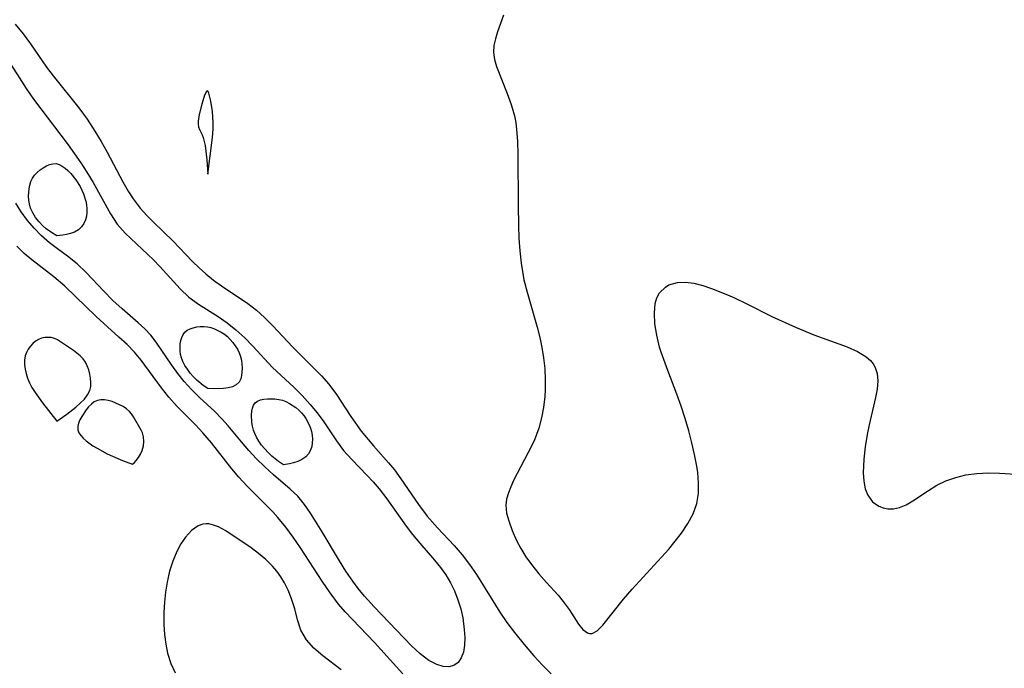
# Model space of a CAD drawing. Header units: metres. Extents: x 1073367 to 1082519, y 1569854 to 1574957.
# Tile 11 of 256: x 1073674 to 1073804, y 1572632 to 1572718. Entities that reach past the tile are written whole.
import ezdxf

# ---------------------------------------------------------------- set-up
doc = ezdxf.new("R2010")
doc.units = ezdxf.units.M
doc.layers.add('CGG_CurvaNivelLidar_v1', color=253, linetype='Continuous', lineweight=30)

msp = doc.modelspace()

# ---------------------------------------------------------------- linework, layer by layer
at = {"layer": 'CGG_CurvaNivelLidar_v1'}
for p, q in [((1073672.9735, 1572717.5215, 63), (1073673.9986, 1572716.2405, 63)), ((1073737.6692, 1572718.6941, 63.5), (1073736.8725, 1572716.4867, 63.5)), ((1073673.9986, 1572716.2405, 63), (1073674.971, 1572714.9101, 63)), ((1073736.8725, 1572716.4867, 63.5), (1073736.576, 1572715.5756, 63.5)), ((1073674.971, 1572714.9101, 63), (1073677.1234, 1572711.8286, 63)), ((1073736.576, 1572715.5756, 63.5), (1073736.3737, 1572714.6749, 63.5)), ((1073736.3737, 1572714.6749, 63.5), (1073736.3137, 1572713.782, 63.5)), ((1073736.3137, 1572713.782, 63.5), (1073736.4388, 1572712.8515, 63.5)), ((1073671.843, 1572713.0055, 62.5), (1073674.436, 1572708.9742, 62.5)), ((1073736.4388, 1572712.8515, 63.5), (1073736.7153, 1572711.9092, 63.5)), ((1073677.1234, 1572711.8286, 63), (1073677.9992, 1572710.6636, 63)), ((1073736.7153, 1572711.9092, 63.5), (1073738.1469, 1572708.3253, 63.5)), ((1073677.9992, 1572710.6636, 63), (1073681.3913, 1572706.448, 63)), ((1073674.436, 1572708.9742, 62.5), (1073675.3911, 1572707.5955, 62.5)), ((1073698.3114, 1572708.5863, 63.5), (1073698.0613, 1572708.0945, 63.5)), ((1073698.4269, 1572708.6607, 63.5), (1073698.3114, 1572708.5863, 63.5)), ((1073698.5311, 1572708.5836, 63.5), (1073698.4269, 1572708.6607, 63.5)), ((1073698.6274, 1572708.3836, 63.5), (1073698.5311, 1572708.5836, 63.5)), ((1073698.8815, 1572707.3335, 63.5), (1073698.6274, 1572708.3836, 63.5)), ((1073738.1469, 1572708.3253, 63.5), (1073738.669, 1572706.8711, 63.5)), ((1073675.3911, 1572707.5955, 62.5), (1073679.9712, 1572701.5268, 62.5)), ((1073698.0613, 1572708.0945, 63.5), (1073697.6747, 1572706.9061, 63.5)), ((1073699.0863, 1572705.9621, 63.5), (1073698.8815, 1572707.3335, 63.5)), ((1073681.3913, 1572706.448, 63), (1073682.4812, 1572704.9119, 63)), ((1073697.6747, 1572706.9061, 63.5), (1073697.3415, 1572705.5435, 63.5)), ((1073699.1985, 1572704.4898, 63.5), (1073699.0863, 1572705.9621, 63.5)), ((1073738.669, 1572706.8711, 63.5), (1073739.0935, 1572705.3634, 63.5)), ((1073682.4812, 1572704.9119, 63), (1073683.5092, 1572703.3285, 63)), ((1073697.2172, 1572704.6778, 63.5), (1073697.2109, 1572704.2821, 63.5)), ((1073697.3415, 1572705.5435, 63.5), (1073697.2172, 1572704.6778, 63.5)), ((1073699.1834, 1572703.6462, 63.5), (1073699.1985, 1572704.4898, 63.5)), ((1073739.0935, 1572705.3634, 63.5), (1073739.2712, 1572704.4697, 63.5)), ((1073739.2712, 1572704.4697, 63.5), (1073739.3928, 1572703.5634, 63.5)), ((1073683.5092, 1572703.3285, 63), (1073684.3573, 1572701.9471, 63)), ((1073697.2109, 1572704.2821, 63.5), (1073697.2611, 1572703.9143, 63.5)), ((1073697.2611, 1572703.9143, 63.5), (1073697.3869, 1572703.5604, 63.5)), ((1073697.3869, 1572703.5604, 63.5), (1073697.7349, 1572702.8708, 63.5)), ((1073699.0866, 1572702.5033, 63.5), (1073699.1834, 1572703.6462, 63.5)), ((1073739.3928, 1572703.5634, 63.5), (1073739.4888, 1572701.9922, 63.5)), ((1073684.3573, 1572701.9471, 63), (1073685.1624, 1572700.5479, 63)), ((1073697.7349, 1572702.8708, 63.5), (1073697.886, 1572702.4813, 63.5)), ((1073697.886, 1572702.4813, 63.5), (1073698.1262, 1572701.4366, 63.5)), ((1073698.5, 1572697.6333, 63.5), (1073699.0866, 1572702.5033, 63.5)), ((1073739.4888, 1572701.9922, 63.5), (1073739.5365, 1572700.2266, 63.5)), ((1073679.9712, 1572701.5268, 62.5), (1073681.6761, 1572699.1203, 62.5)), ((1073685.1624, 1572700.5479, 63), (1073687.2142, 1572696.6411, 63)), ((1073698.1262, 1572701.4366, 63.5), (1073698.3658, 1572699.522, 63.5)), ((1073698.3658, 1572699.522, 63.5), (1073698.5, 1572697.6333, 63.5)), ((1073739.5365, 1572700.2266, 63.5), (1073739.5749, 1572693.5279, 63.5)), ((1073675.529, 1572697.5011, 62), (1073675.8714, 1572697.8713, 62)), ((1073675.8714, 1572697.8713, 62), (1073676.254, 1572698.2023, 62)), ((1073676.254, 1572698.2023, 62), (1073676.6633, 1572698.4924, 62)), ((1073676.6633, 1572698.4924, 62), (1073677.0887, 1572698.7352, 62)), ((1073677.0887, 1572698.7352, 62), (1073677.5219, 1572698.9196, 62)), ((1073677.5219, 1572698.9196, 62), (1073677.9555, 1572699.0281, 62)), ((1073677.9555, 1572699.0281, 62), (1073678.3825, 1572699.0363, 62)), ((1073678.3825, 1572699.0363, 62), (1073678.7916, 1572698.9267, 62)), ((1073678.7916, 1572698.9267, 62), (1073679.1892, 1572698.7208, 62)), ((1073679.1892, 1572698.7208, 62), (1073679.576, 1572698.4432, 62)), ((1073679.576, 1572698.4432, 62), (1073679.9517, 1572698.1123, 62)), ((1073679.9517, 1572698.1123, 62), (1073680.3151, 1572697.7411, 62)), ((1073681.6761, 1572699.1203, 62.5), (1073682.4684, 1572697.9013, 62.5)), ((1073682.4684, 1572697.9013, 62.5), (1073683.2897, 1572696.5309, 62.5)), ((1073674.9009, 1572696.1985, 62), (1073675.0439, 1572696.6595, 62)), ((1073675.0439, 1572696.6595, 62), (1073675.2445, 1572697.0888, 62)), ((1073675.2445, 1572697.0888, 62), (1073675.529, 1572697.5011, 62)), ((1073680.3151, 1572697.7411, 62), (1073680.9925, 1572696.9094, 62)), ((1073680.9925, 1572696.9094, 62), (1073681.5554, 1572696.0019, 62)), ((1073687.2142, 1572696.6411, 63), (1073687.9246, 1572695.3919, 63)), ((1073674.7379, 1572694.7126, 62), (1073674.8057, 1572695.7154, 62)), ((1073674.8057, 1572695.7154, 62), (1073674.9009, 1572696.1985, 62)), ((1073681.5554, 1572696.0019, 62), (1073681.9901, 1572695.0486, 62)), ((1073683.2897, 1572696.5309, 62.5), (1073685.587, 1572692.3707, 62.5)), ((1073687.9246, 1572695.3919, 63), (1073688.5872, 1572694.3572, 63)), ((1073674.7644, 1572694.2051, 62), (1073674.7379, 1572694.7126, 62)), ((1073674.8375, 1572693.7013, 62), (1073674.7644, 1572694.2051, 62)), ((1073681.9901, 1572695.0486, 62), (1073682.3032, 1572694.0604, 62)), ((1073682.3032, 1572694.0604, 62), (1073682.3996, 1572693.5593, 62)), ((1073688.5872, 1572694.3572, 63), (1073689.5115, 1572693.1368, 63)), ((1073673.7754, 1572692.6319, 62.5), (1073673.0324, 1572693.8004, 62.5)), ((1073674.5801, 1572691.513, 62.5), (1073673.7754, 1572692.6319, 62.5)), ((1073675.0065, 1572693.1324, 62), (1073674.8375, 1572693.7013, 62)), ((1073675.2924, 1572692.5239, 62), (1073675.0065, 1572693.1324, 62)), ((1073682.3996, 1572693.5593, 62), (1073682.4447, 1572693.0585, 62)), ((1073682.4447, 1572693.0585, 62), (1073682.4436, 1572692.5605, 62)), ((1073689.5115, 1572693.1368, 63), (1073690.3864, 1572692.1579, 63)), ((1073739.5749, 1572693.5279, 63.5), (1073739.6215, 1572690.8416, 63.5)), ((1073675.4569, 1572690.4638, 62.5), (1073674.5801, 1572691.513, 62.5)), ((1073675.6732, 1572691.9087, 62), (1073675.2924, 1572692.5239, 62)), ((1073676.1266, 1572691.3191, 62), (1073675.6732, 1572691.9087, 62)), ((1073676.6295, 1572690.7859, 62), (1073676.1266, 1572691.3191, 62)), ((1073682.2851, 1572691.5793, 62), (1073682.0671, 1572691.0933, 62)), ((1073682.4012, 1572692.0713, 62), (1073682.2851, 1572691.5793, 62)), ((1073682.4436, 1572692.5605, 62), (1073682.4012, 1572692.0713, 62)), ((1073685.587, 1572692.3707, 62.5), (1073686.4739, 1572691.031, 62.5)), ((1073690.3864, 1572692.1579, 63), (1073691.3149, 1572691.219, 63)), ((1073676.4433, 1572689.4713, 62.5), (1073675.4569, 1572690.4638, 62.5)), ((1073677.0794, 1572690.3913, 62), (1073676.6295, 1572690.7859, 62)), ((1073677.9069, 1572689.8011, 62), (1073677.0794, 1572690.3913, 62)), ((1073681.3349, 1572690.266, 62), (1073680.8386, 1572689.9763, 62)), ((1073681.7493, 1572690.6453, 62), (1073681.3349, 1572690.266, 62)), ((1073682.0671, 1572691.0933, 62), (1073681.7493, 1572690.6453, 62)), ((1073686.4739, 1572691.031, 62.5), (1073687.5322, 1572689.8338, 62.5)), ((1073691.3149, 1572691.219, 63), (1073693.8466, 1572688.8071, 63)), ((1073739.6215, 1572690.8416, 63.5), (1073739.6859, 1572689.1688, 63.5)), ((1073677.4911, 1572688.5625, 62.5), (1073676.4433, 1572689.4713, 62.5)), ((1073678.5, 1572689.4778, 62), (1073677.9069, 1572689.8011, 62)), ((1073679.2676, 1572689.5351, 62), (1073678.5, 1572689.4778, 62)), ((1073679.7606, 1572689.624, 62), (1073679.2676, 1572689.5351, 62)), ((1073680.2989, 1572689.7669, 62), (1073679.7606, 1572689.624, 62)), ((1073680.8386, 1572689.9763, 62), (1073680.2989, 1572689.7669, 62)), ((1073687.5322, 1572689.8338, 62.5), (1073691.2933, 1572686.275, 62.5)), ((1073693.8466, 1572688.8071, 63), (1073696.4662, 1572686.0814, 63)), ((1073739.6859, 1572689.1688, 63.5), (1073739.7974, 1572687.5013, 63.5)), ((1073674.1426, 1572687.143, 63), (1073673.1903, 1572688.0819, 63)), ((1073678.5739, 1572687.7259, 62.5), (1073677.4911, 1572688.5625, 62.5)), ((1073679.9069, 1572686.7671, 62.5), (1073678.5739, 1572687.7259, 62.5)), ((1073739.7974, 1572687.5013, 63.5), (1073739.9766, 1572685.8455, 63.5)), ((1073675.1817, 1572686.2781, 63), (1073674.1426, 1572687.143, 63)), ((1073678.0621, 1572684.0512, 63), (1073675.1817, 1572686.2781, 63)), ((1073681.1838, 1572685.7708, 62.5), (1073679.9069, 1572686.7671, 62.5)), ((1073691.2933, 1572686.275, 62.5), (1073692.1296, 1572685.4076, 62.5)), ((1073682.3694, 1572684.6281, 62.5), (1073681.1838, 1572685.7708, 62.5)), ((1073692.1296, 1572685.4076, 62.5), (1073694.8187, 1572682.4437, 62.5)), ((1073696.4662, 1572686.0814, 63), (1073697.3229, 1572685.2301, 63)), ((1073697.3229, 1572685.2301, 63), (1073698.2054, 1572684.4184, 63)), ((1073739.9766, 1572685.8455, 63.5), (1073740.3659, 1572683.6499, 63.5)), ((1073679.5253, 1572682.7968, 63), (1073678.0621, 1572684.0512, 63)), ((1073684.6831, 1572682.1429, 62.5), (1073682.3694, 1572684.6281, 62.5)), ((1073698.2054, 1572684.4184, 63), (1073699.2366, 1572683.577, 63)), ((1073699.2366, 1572683.577, 63), (1073700.2731, 1572682.8286, 63)), ((1073740.3659, 1572683.6499, 63.5), (1073740.7751, 1572682.0174, 63.5)), ((1073683.6855, 1572678.7733, 63), (1073679.5253, 1572682.7968, 63)), ((1073694.8187, 1572682.4437, 62.5), (1073695.9714, 1572681.356, 62.5)), ((1073700.2731, 1572682.8286, 63), (1073703.7945, 1572680.4861, 63)), ((1073758.3238, 1572681.9019, 63.5), (1073759.0938, 1572682.6768, 63.5)), ((1073759.0938, 1572682.6768, 63.5), (1073759.5737, 1572682.9553, 63.5)), ((1073759.5737, 1572682.9553, 63.5), (1073760.7032, 1572683.2903, 63.5)), ((1073760.7032, 1572683.2903, 63.5), (1073761.7541, 1572683.3291, 63.5)), ((1073761.7541, 1572683.3291, 63.5), (1073762.8766, 1572683.1836, 63.5)), ((1073762.8766, 1572683.1836, 63.5), (1073764.0453, 1572682.8877, 63.5)), ((1073764.0453, 1572682.8877, 63.5), (1073765.193, 1572682.4922, 63.5)), ((1073765.193, 1572682.4922, 63.5), (1073767.312, 1572681.6515, 63.5)), ((1073685.9075, 1572680.9192, 62.5), (1073684.6831, 1572682.1429, 62.5)), ((1073687.1232, 1572679.8088, 62.5), (1073685.9075, 1572680.9192, 62.5)), ((1073695.9714, 1572681.356, 62.5), (1073697.2677, 1572680.4246, 62.5)), ((1073740.7751, 1572682.0174, 63.5), (1073742.1296, 1572677.3686, 63.5)), ((1073757.7621, 1572680.4963, 63.5), (1073757.982, 1572681.248, 63.5)), ((1073757.982, 1572681.248, 63.5), (1073758.3238, 1572681.9019, 63.5)), ((1073767.312, 1572681.6515, 63.5), (1073768.2683, 1572681.2442, 63.5)), ((1073768.2683, 1572681.2442, 63.5), (1073769.8973, 1572680.4746, 63.5)), ((1073689.2661, 1572677.9497, 62.5), (1073687.1232, 1572679.8088, 62.5)), ((1073697.2677, 1572680.4246, 62.5), (1073699.855, 1572678.7788, 62.5)), ((1073703.7945, 1572680.4861, 63), (1073704.9119, 1572679.6303, 63)), ((1073704.9119, 1572679.6303, 63), (1073706.0061, 1572678.6414, 63)), ((1073757.6332, 1572679.21, 63.5), (1073757.7621, 1572680.4963, 63.5)), ((1073769.8973, 1572680.4746, 63.5), (1073773.217, 1572678.7996, 63.5)), ((1073686.7041, 1572676.0639, 63), (1073683.6855, 1572678.7733, 63)), ((1073699.855, 1572678.7788, 62.5), (1073701.0446, 1572677.9383, 62.5)), ((1073706.0061, 1572678.6414, 63), (1073707.0469, 1572677.5797, 63)), ((1073757.7084, 1572677.7943, 63.5), (1073757.6332, 1572679.21, 63.5)), ((1073773.217, 1572678.7996, 63.5), (1073776.3476, 1572677.3457, 63.5)), ((1073690.1357, 1572677.1433, 62.5), (1073689.2661, 1572677.9497, 62.5)), ((1073690.9376, 1572676.2903, 62.5), (1073690.1357, 1572677.1433, 62.5)), ((1073695.7622, 1572676.9553, 62), (1073696.1386, 1572677.1495, 62)), ((1073696.1386, 1572677.1495, 62), (1073696.5576, 1572677.2932, 62)), ((1073696.5576, 1572677.2932, 62), (1073697.0057, 1572677.3918, 62)), ((1073697.0057, 1572677.3918, 62), (1073697.4722, 1572677.4468, 62)), ((1073697.4722, 1572677.4468, 62), (1073697.9483, 1572677.4552, 62)), ((1073697.9483, 1572677.4552, 62), (1073698.4263, 1572677.4098, 62)), ((1073698.4263, 1572677.4098, 62), (1073698.8996, 1572677.3042, 62)), ((1073698.8996, 1572677.3042, 62), (1073699.3651, 1572677.1468, 62)), ((1073699.3651, 1572677.1468, 62), (1073699.8199, 1572676.9469, 62)), ((1073701.0446, 1572677.9383, 62.5), (1073702.1965, 1572677.0251, 62.5)), ((1073702.1965, 1572677.0251, 62.5), (1073703.362, 1572675.9631, 62.5)), ((1073707.0469, 1572677.5797, 63), (1073709.7253, 1572674.7115, 63)), ((1073742.1296, 1572677.3686, 63.5), (1073742.467, 1572676.018, 63.5)), ((1073757.9491, 1572676.2909, 63.5), (1073757.7084, 1572677.7943, 63.5)), ((1073776.3476, 1572677.3457, 63.5), (1073778.7602, 1572676.3539, 63.5)), ((1073676.0505, 1572675.7381, 63.5), (1073675.6537, 1572675.4966, 63.5)), ((1073676.4566, 1572675.8959, 63.5), (1073676.0505, 1572675.7381, 63.5)), ((1073676.8816, 1572675.9871, 63.5), (1073676.4566, 1572675.8959, 63.5)), ((1073677.3139, 1572676.015, 63.5), (1073676.8816, 1572675.9871, 63.5)), ((1073677.7428, 1572675.9784, 63.5), (1073677.3139, 1572676.015, 63.5)), ((1073678.1579, 1572675.872, 63.5), (1073677.7428, 1572675.9784, 63.5)), ((1073678.5613, 1572675.6876, 63.5), (1073678.1579, 1572675.872, 63.5)), ((1073680.6687, 1572674.259, 63.5), (1073678.5613, 1572675.6876, 63.5)), ((1073687.7793, 1572675.0503, 63), (1073686.7041, 1572676.0639, 63)), ((1073691.643, 1572675.3857, 62.5), (1073690.9376, 1572676.2903, 62.5)), ((1073694.9118, 1572675.5876, 62), (1073695.0328, 1572676.0042, 62)), ((1073695.0328, 1572676.0042, 62), (1073695.207, 1572676.3801, 62)), ((1073695.207, 1572676.3801, 62), (1073695.4458, 1572676.7004, 62)), ((1073695.4458, 1572676.7004, 62), (1073695.7622, 1572676.9553, 62)), ((1073699.8199, 1572676.9469, 62), (1073700.2599, 1572676.7099, 62)), ((1073700.2599, 1572676.7099, 62), (1073700.6801, 1572676.4374, 62)), ((1073700.6801, 1572676.4374, 62), (1073701.0736, 1572676.1281, 62)), ((1073701.0736, 1572676.1281, 62), (1073701.4578, 1572675.7548, 62)), ((1073701.4578, 1572675.7548, 62), (1073701.8062, 1572675.3457, 62)), ((1073703.362, 1572675.9631, 62.5), (1073704.4637, 1572674.841, 62.5)), ((1073742.467, 1572676.018, 63.5), (1073742.7504, 1572674.6584, 63.5)), ((1073758.3289, 1572674.7337, 63.5), (1073757.9491, 1572676.2909, 63.5)), ((1073778.7602, 1572676.3539, 63.5), (1073783.1788, 1572674.7558, 63.5)), ((1073674.6894, 1572674.4394, 63.5), (1073674.4631, 1572674.0103, 63.5)), ((1073674.9689, 1572674.8352, 63.5), (1073674.6894, 1572674.4394, 63.5)), ((1073675.2922, 1572675.191, 63.5), (1073674.9689, 1572674.8352, 63.5)), ((1073675.6537, 1572675.4966, 63.5), (1073675.2922, 1572675.191, 63.5)), ((1073688.7544, 1572674.0357, 63), (1073687.7793, 1572675.0503, 63)), ((1073693.6918, 1572672.3414, 62.5), (1073691.643, 1572675.3857, 62.5)), ((1073694.8047, 1572674.6787, 62), (1073694.8368, 1572675.1425, 62)), ((1073694.8162, 1572674.2044, 62), (1073694.8047, 1572674.6787, 62)), ((1073694.8368, 1572675.1425, 62), (1073694.9118, 1572675.5876, 62)), ((1073701.8062, 1572675.3457, 62), (1073702.1204, 1572674.9093, 62)), ((1073702.1204, 1572674.9093, 62), (1073702.3984, 1572674.4512, 62)), ((1073702.3984, 1572674.4512, 62), (1073702.6342, 1572673.9747, 62)), ((1073704.4637, 1572674.841, 62.5), (1073707.0525, 1572672.0055, 62.5)), ((1073709.7253, 1572674.7115, 63), (1073712.4905, 1572671.989, 63)), ((1073742.7504, 1572674.6584, 63.5), (1073742.9693, 1572673.2923, 63.5)), ((1073758.5304, 1572674.056, 63.5), (1073758.3289, 1572674.7337, 63.5)), ((1073783.1788, 1572674.7558, 63.5), (1073784.5483, 1572674.1498, 63.5)), ((1073674.3036, 1572673.5522, 63.5), (1073674.2168, 1572672.9939, 63.5)), ((1073674.4631, 1572674.0103, 63.5), (1073674.3036, 1572673.5522, 63.5)), ((1073681.567, 1572673.5807, 63.5), (1073680.6687, 1572674.259, 63.5)), ((1073681.9504, 1572673.1868, 63.5), (1073681.567, 1572673.5807, 63.5)), ((1073682.2642, 1572672.7348, 63.5), (1073681.9504, 1572673.1868, 63.5)), ((1073689.6347, 1572672.9748, 63), (1073688.7544, 1572674.0357, 63)), ((1073694.8765, 1572673.7272, 62), (1073694.8162, 1572674.2044, 62)), ((1073694.9858, 1572673.2834, 62), (1073694.8765, 1572673.7272, 62)), ((1073695.1762, 1572672.803, 62), (1073694.9858, 1572673.2834, 62)), ((1073702.6342, 1572673.9747, 62), (1073702.8172, 1572673.4813, 62)), ((1073702.8172, 1572673.4813, 62), (1073702.9362, 1572672.978, 62)), ((1073742.9693, 1572673.2923, 63.5), (1073743.1177, 1572671.8724, 63.5)), ((1073759.4024, 1572671.6055, 63.5), (1073758.5304, 1572674.056, 63.5)), ((1073784.5483, 1572674.1498, 63.5), (1073785.7098, 1572673.4372, 63.5)), ((1073785.7098, 1572673.4372, 63.5), (1073786.2535, 1572672.9541, 63.5)), ((1073674.2168, 1572672.9939, 63.5), (1073674.2175, 1572672.4117, 63.5)), ((1073674.2175, 1572672.4117, 63.5), (1073674.2875, 1572671.8154, 63.5)), ((1073674.2875, 1572671.8154, 63.5), (1073674.4151, 1572671.2133, 63.5)), ((1073682.5143, 1572672.2365, 63.5), (1073682.2642, 1572672.7348, 63.5)), ((1073682.7106, 1572671.7061, 63.5), (1073682.5143, 1572672.2365, 63.5)), ((1073692.338, 1572669.3195, 63), (1073689.6347, 1572672.9748, 63)), ((1073694.4881, 1572671.2484, 62.5), (1073693.6918, 1572672.3414, 62.5)), ((1073695.4418, 1572672.2968, 62), (1073695.1762, 1572672.803, 62)), ((1073695.7692, 1572671.7844, 62), (1073695.4418, 1572672.2968, 62)), ((1073696.1449, 1572671.2849, 62), (1073695.7692, 1572671.7844, 62)), ((1073702.9362, 1572672.978, 62), (1073703.0018, 1572672.4659, 62)), ((1073703.0018, 1572672.4659, 62), (1073703.0231, 1572671.953, 62)), ((1073703.0231, 1572671.953, 62), (1073703.0046, 1572671.4477, 62)), ((1073707.0525, 1572672.0055, 62.5), (1073709.8695, 1572669.4008, 62.5)), ((1073712.4905, 1572671.989, 63), (1073713.5328, 1572670.9226, 63)), ((1073743.1177, 1572671.8724, 63.5), (1073743.1846, 1572670.454, 63.5)), ((1073786.2535, 1572672.9541, 63.5), (1073786.6059, 1572672.5224, 63.5)), ((1073786.6059, 1572672.5224, 63.5), (1073786.8855, 1572672.0295, 63.5)), ((1073786.8855, 1572672.0295, 63.5), (1073787.1414, 1572671.2436, 63.5)), ((1073674.4151, 1572671.2133, 63.5), (1073674.5946, 1572670.6128, 63.5)), ((1073674.5946, 1572670.6128, 63.5), (1073674.8372, 1572670.0067, 63.5)), ((1073682.8581, 1572671.156, 63.5), (1073682.7106, 1572671.7061, 63.5)), ((1073682.9567, 1572670.5966, 63.5), (1073682.8581, 1572671.156, 63.5)), ((1073683.0003, 1572670.0382, 63.5), (1073682.9567, 1572670.5966, 63.5)), ((1073695.3397, 1572670.188, 62.5), (1073694.4881, 1572671.2484, 62.5)), ((1073696.5552, 1572670.8167, 62), (1073696.1449, 1572671.2849, 62)), ((1073697.02, 1572670.3613, 62), (1073696.5552, 1572670.8167, 62)), ((1073702.839, 1572670.5009, 62), (1073702.6146, 1572670.0773, 62)), ((1073702.9466, 1572670.9599, 62), (1073702.839, 1572670.5009, 62)), ((1073703.0046, 1572671.4477, 62), (1073702.9466, 1572670.9599, 62)), ((1073713.5328, 1572670.9226, 63), (1073714.5076, 1572669.8069, 63)), ((1073743.1846, 1572670.454, 63.5), (1073743.1686, 1572669.0436, 63.5)), ((1073760.6171, 1572668.4726, 63.5), (1073759.4024, 1572671.6055, 63.5)), ((1073787.1414, 1572671.2436, 63.5), (1073787.2362, 1572670.2341, 63.5)), ((1073674.8372, 1572670.0067, 63.5), (1073675.1725, 1572669.3724, 63.5)), ((1073675.1725, 1572669.3724, 63.5), (1073675.5914, 1572668.6993, 63.5)), ((1073682.8529, 1572668.956, 63.5), (1073682.9766, 1572669.4912, 63.5)), ((1073682.9766, 1572669.4912, 63.5), (1073683.0003, 1572670.0382, 63.5)), ((1073693.3048, 1572668.0928, 63), (1073692.338, 1572669.3195, 63)), ((1073696.3313, 1572669.0923, 62.5), (1073695.3397, 1572670.188, 62.5)), ((1073697.8829, 1572669.6535, 62), (1073697.02, 1572670.3613, 62)), ((1073698.5, 1572669.2404, 62), (1073697.8829, 1572669.6535, 62)), ((1073699.355, 1572669.1893, 62), (1073698.5, 1572669.2404, 62)), ((1073700.5368, 1572669.2251, 62), (1073699.355, 1572669.1893, 62)), ((1073701.1654, 1572669.3139, 62), (1073700.5368, 1572669.2251, 62)), ((1073701.7536, 1572669.4739, 62), (1073701.1654, 1572669.3139, 62)), ((1073702.2507, 1572669.7248, 62), (1073701.7536, 1572669.4739, 62)), ((1073702.6146, 1572670.0773, 62), (1073702.2507, 1572669.7248, 62)), ((1073709.8695, 1572669.4008, 62.5), (1073710.9872, 1572668.2992, 62.5)), ((1073714.5076, 1572669.8069, 63), (1073715.5284, 1572668.4234, 63)), ((1073787.1523, 1572669.1512, 63.5), (1073786.9452, 1572668.0494, 63.5)), ((1073787.2362, 1572670.2341, 63.5), (1073787.1523, 1572669.1512, 63.5)), ((1073675.5914, 1572668.6993, 63.5), (1073676.5617, 1572667.3364, 63.5)), ((1073681.5844, 1572667.2916, 63.5), (1073682.1231, 1572667.8459, 63.5)), ((1073682.1231, 1572667.8459, 63.5), (1073682.5605, 1572668.4059, 63.5)), ((1073682.5605, 1572668.4059, 63.5), (1073682.8529, 1572668.956, 63.5)), ((1073694.4364, 1572666.8403, 63), (1073693.3048, 1572668.0928, 63)), ((1073697.3717, 1572668.0496, 62.5), (1073696.3313, 1572669.0923, 62.5)), ((1073699.3904, 1572666.1737, 62.5), (1073697.3717, 1572668.0496, 62.5)), ((1073705.9022, 1572667.8323, 62), (1073706.3718, 1572667.8857, 62)), ((1073706.3718, 1572667.8857, 62), (1073707.3649, 1572667.8707, 62)), ((1073707.3649, 1572667.8707, 62), (1073707.8685, 1572667.7996, 62)), ((1073710.9872, 1572668.2992, 62.5), (1073712.0555, 1572667.1338, 62.5)), ((1073715.5284, 1572668.4234, 63), (1073717.4069, 1572665.5327, 63)), ((1073743.1162, 1572668.1845, 63.5), (1073742.9564, 1572666.7434, 63.5)), ((1073743.1686, 1572669.0436, 63.5), (1073743.1162, 1572668.1845, 63.5)), ((1073761.1938, 1572666.8787, 63.5), (1073760.6171, 1572668.4726, 63.5)), ((1073786.9452, 1572668.0494, 63.5), (1073786.0848, 1572664.4477, 63.5)), ((1073676.5617, 1572667.3364, 63.5), (1073678.5, 1572664.9136, 63.5)), ((1073679.7867, 1572665.8201, 63.5), (1073680.9875, 1572666.7587, 63.5)), ((1073680.9875, 1572666.7587, 63.5), (1073681.5844, 1572667.2916, 63.5)), ((1073682.6916, 1572666.8223, 63.5), (1073682.3585, 1572666.4239, 63.5)), ((1073683.0499, 1572667.1753, 63.5), (1073682.6916, 1572666.8223, 63.5)), ((1073683.4352, 1572667.4627, 63.5), (1073683.0499, 1572667.1753, 63.5)), ((1073683.8523, 1572667.6577, 63.5), (1073683.4352, 1572667.4627, 63.5)), ((1073684.306, 1572667.7384, 63.5), (1073683.8523, 1572667.6577, 63.5)), ((1073684.7866, 1572667.724, 63.5), (1073684.306, 1572667.7384, 63.5)), ((1073685.2836, 1572667.6382, 63.5), (1073684.7866, 1572667.724, 63.5)), ((1073685.7877, 1572667.4979, 63.5), (1073685.2836, 1572667.6382, 63.5)), ((1073686.2906, 1572667.3142, 63.5), (1073685.7877, 1572667.4979, 63.5)), ((1073686.7836, 1572667.093, 63.5), (1073686.2906, 1572667.3142, 63.5)), ((1073687.2567, 1572666.8355, 63.5), (1073686.7836, 1572667.093, 63.5)), ((1073687.698, 1572666.5387, 63.5), (1073687.2567, 1572666.8355, 63.5)), ((1073688.0924, 1572666.1947, 63.5), (1073687.698, 1572666.5387, 63.5)), ((1073696.8337, 1572664.4192, 63), (1073694.4364, 1572666.8403, 63)), ((1073704.3207, 1572666.221, 62), (1073704.4054, 1572666.654, 62)), ((1073704.4054, 1572666.654, 62), (1073704.55, 1572667.0366, 62)), ((1073704.55, 1572667.0366, 62), (1073704.7717, 1572667.3496, 62)), ((1073704.7717, 1572667.3496, 62), (1073705.0833, 1572667.5771, 62)), ((1073705.0833, 1572667.5771, 62), (1073705.4673, 1572667.7328, 62)), ((1073705.4673, 1572667.7328, 62), (1073705.9022, 1572667.8323, 62)), ((1073707.8685, 1572667.7996, 62), (1073708.3649, 1572667.6767, 62)), ((1073708.3649, 1572667.6767, 62), (1073708.8366, 1572667.4992, 62)), ((1073708.8366, 1572667.4992, 62), (1073709.2924, 1572667.2732, 62)), ((1073709.2924, 1572667.2732, 62), (1073710.1489, 1572666.7082, 62)), ((1073710.1489, 1572666.7082, 62), (1073710.5416, 1572666.3766, 62)), ((1073712.0555, 1572667.1338, 62.5), (1073712.9738, 1572665.9993, 62.5)), ((1073742.9564, 1572666.7434, 63.5), (1073742.699, 1572665.3326, 63.5)), ((1073761.7151, 1572665.2574, 63.5), (1073761.1938, 1572666.8787, 63.5)), ((1073678.5, 1572664.9136, 63.5), (1073679.7867, 1572665.8201, 63.5)), ((1073681.7774, 1572665.5499, 63.5), (1073681.5437, 1572665.0968, 63.5)), ((1073682.3585, 1572666.4239, 63.5), (1073681.7774, 1572665.5499, 63.5)), ((1073688.3793, 1572665.862, 63.5), (1073688.0924, 1572666.1947, 63.5)), ((1073688.6324, 1572665.4995, 63.5), (1073688.3793, 1572665.862, 63.5)), ((1073689.6592, 1572663.7286, 63.5), (1073688.6324, 1572665.4995, 63.5)), ((1073700.3077, 1572665.2725, 62.5), (1073699.3904, 1572666.1737, 62.5)), ((1073701.1648, 1572664.3066, 62.5), (1073700.3077, 1572665.2725, 62.5)), ((1073704.2841, 1572665.7525, 62), (1073704.3207, 1572666.221, 62)), ((1073704.3296, 1572664.755, 62), (1073704.2841, 1572665.7525, 62)), ((1073710.5416, 1572666.3766, 62), (1073710.9018, 1572666.0119, 62)), ((1073710.9018, 1572666.0119, 62), (1073711.1985, 1572665.6451, 62)), ((1073711.1985, 1572665.6451, 62), (1073711.4632, 1572665.2538, 62)), ((1073711.4632, 1572665.2538, 62), (1073711.901, 1572664.4187, 62)), ((1073712.9738, 1572665.9993, 62.5), (1073713.8346, 1572664.8249, 62.5)), ((1073717.4069, 1572665.5327, 63), (1073718.7828, 1572663.577, 63)), ((1073742.699, 1572665.3326, 63.5), (1073742.3279, 1572663.9635, 63.5)), ((1073762.186, 1572663.6292, 63.5), (1073761.7151, 1572665.2574, 63.5)), ((1073681.3656, 1572664.645, 63.5), (1073681.2642, 1572664.2033, 63.5)), ((1073681.2642, 1572664.2033, 63.5), (1073681.2693, 1572663.7808, 63.5)), ((1073681.5437, 1572665.0968, 63.5), (1073681.3656, 1572664.645, 63.5)), ((1073697.8248, 1572663.3691, 63), (1073696.8337, 1572664.4192, 63)), ((1073702.9289, 1572662.159, 62.5), (1073701.1648, 1572664.3066, 62.5)), ((1073704.4096, 1572664.244, 62), (1073704.3296, 1572664.755, 62)), ((1073704.5336, 1572663.7354, 62), (1073704.4096, 1572664.244, 62)), ((1073711.901, 1572664.4187, 62), (1073712.0705, 1572663.9818, 62)), ((1073712.0705, 1572663.9818, 62), (1073712.1997, 1572663.535, 62)), ((1073713.8346, 1572664.8249, 62.5), (1073715.5366, 1572662.3019, 62.5)), ((1073742.3279, 1572663.9635, 63.5), (1073741.6938, 1572662.3196, 63.5)), ((1073786.0848, 1572664.4477, 63.5), (1073785.8348, 1572663.1593, 63.5)), ((1073681.2693, 1572663.7808, 63.5), (1073681.4069, 1572663.3841, 63.5)), ((1073681.4069, 1572663.3841, 63.5), (1073681.6544, 1572663.0107, 63.5)), ((1073681.6544, 1572663.0107, 63.5), (1073681.9828, 1572662.6553, 63.5)), ((1073681.9828, 1572662.6553, 63.5), (1073682.3703, 1572662.3141, 63.5)), ((1073689.8089, 1572663.3838, 63.5), (1073689.6592, 1572663.7286, 63.5)), ((1073689.9464, 1572662.8368, 63.5), (1073689.8089, 1572663.3838, 63.5)), ((1073689.9916, 1572662.2397, 63.5), (1073689.9464, 1572662.8368, 63.5)), ((1073698.9689, 1572662.0343, 63), (1073697.8248, 1572663.3691, 63)), ((1073704.6923, 1572663.2741, 62), (1073704.5336, 1572663.7354, 62)), ((1073704.9198, 1572662.79, 62), (1073704.6923, 1572663.2741, 62)), ((1073705.2274, 1572662.2737, 62), (1073704.9198, 1572662.79, 62)), ((1073712.1997, 1572663.535, 62), (1073712.2879, 1572663.0393, 62)), ((1073712.2879, 1572663.0393, 62), (1073712.327, 1572662.5402, 62)), ((1073718.7828, 1572663.577, 63), (1073720.4107, 1572661.6329, 63)), ((1073762.6062, 1572662.0469, 63.5), (1073762.186, 1572663.6292, 63.5)), ((1073785.8348, 1572663.1593, 63.5), (1073785.5684, 1572661.5037, 63.5)), ((1073682.3703, 1572662.3141, 63.5), (1073683.2654, 1572661.6627, 63.5)), ((1073683.2654, 1572661.6627, 63.5), (1073683.8208, 1572661.3197, 63.5)), ((1073683.8208, 1572661.3197, 63.5), (1073685.1593, 1572660.5978, 63.5)), ((1073689.7828, 1572661.0341, 63.5), (1073689.9381, 1572661.6274, 63.5)), ((1073689.9381, 1572661.6274, 63.5), (1073689.9916, 1572662.2397, 63.5)), ((1073701.6597, 1572658.5994, 63), (1073698.9689, 1572662.0343, 63)), ((1073703.897, 1572661.0307, 62.5), (1073702.9289, 1572662.159, 62.5)), ((1073705.5994, 1572661.7465, 62), (1073705.2274, 1572662.2737, 62)), ((1073706.0199, 1572661.2297, 62), (1073705.5994, 1572661.7465, 62)), ((1073712.2642, 1572661.5545, 62), (1073712.1017, 1572661.0571, 62)), ((1073712.3224, 1572662.045, 62), (1073712.2642, 1572661.5545, 62)), ((1073712.327, 1572662.5402, 62), (1073712.3224, 1572662.045, 62)), ((1073715.5366, 1572662.3019, 62.5), (1073716.4733, 1572661.0268, 62.5)), ((1073720.4107, 1572661.6329, 63), (1073722.4082, 1572659.3959, 63)), ((1073741.6938, 1572662.3196, 63.5), (1073740.9379, 1572660.7428, 63.5)), ((1073762.9739, 1572660.4774, 63.5), (1073762.6062, 1572662.0469, 63.5)), ((1073785.5684, 1572661.5037, 63.5), (1073785.3826, 1572659.8729, 63.5)), ((1073685.1593, 1572660.5978, 63.5), (1073685.8743, 1572660.2559, 63.5)), ((1073685.8743, 1572660.2559, 63.5), (1073687.173, 1572659.7025, 63.5)), ((1073689.0056, 1572659.7073, 63.5), (1073689.2844, 1572660.0803, 63.5)), ((1073689.2844, 1572660.0803, 63.5), (1073689.5563, 1572660.5277, 63.5)), ((1073689.5563, 1572660.5277, 63.5), (1073689.7828, 1572661.0341, 63.5)), ((1073704.9086, 1572659.9358, 62.5), (1073703.897, 1572661.0307, 62.5)), ((1073706.4731, 1572660.7434, 62), (1073706.0199, 1572661.2297, 62)), ((1073706.9641, 1572660.2833, 62), (1073706.4731, 1572660.7434, 62)), ((1073707.8632, 1572659.563, 62), (1073706.9641, 1572660.2833, 62)), ((1073711.4429, 1572660.1689, 62), (1073710.9494, 1572659.8317, 62)), ((1073711.828, 1572660.5839, 62), (1073711.4429, 1572660.1689, 62)), ((1073712.1017, 1572661.0571, 62), (1073711.828, 1572660.5839, 62)), ((1073716.4733, 1572661.0268, 62.5), (1073717.5514, 1572659.815, 62.5)), ((1073740.9379, 1572660.7428, 63.5), (1073738.9956, 1572657.0381, 63.5)), ((1073763.2658, 1572658.9282, 63.5), (1073762.9739, 1572660.4774, 63.5)), ((1073687.173, 1572659.7025, 63.5), (1073688.5, 1572659.1982, 63.5)), ((1073688.5, 1572659.1982, 63.5), (1073688.7574, 1572659.4245, 63.5)), ((1073688.7574, 1572659.4245, 63.5), (1073689.0056, 1572659.7073, 63.5)), ((1073706.0254, 1572658.8416, 62.5), (1073704.9086, 1572659.9358, 62.5)), ((1073707.1734, 1572657.8056, 62.5), (1073706.0254, 1572658.8416, 62.5)), ((1073708.5, 1572659.1329, 62), (1073707.8632, 1572659.563, 62)), ((1073709.3157, 1572659.2555, 62), (1073708.5, 1572659.1329, 62)), ((1073709.8355, 1572659.3855, 62), (1073709.3157, 1572659.2555, 62)), ((1073710.3966, 1572659.5743, 62), (1073709.8355, 1572659.3855, 62)), ((1073710.9494, 1572659.8317, 62), (1073710.3966, 1572659.5743, 62)), ((1073717.5514, 1572659.815, 62.5), (1073719.5516, 1572657.7708, 62.5)), ((1073722.4082, 1572659.3959, 63), (1073723.1907, 1572658.448, 63)), ((1073763.3793, 1572658.126, 63.5), (1073763.2658, 1572658.9282, 63.5)), ((1073785.3238, 1572658.9512, 63.5), (1073785.3127, 1572658.0605, 63.5)), ((1073785.3826, 1572659.8729, 63.5), (1073785.3238, 1572658.9512, 63.5)), ((1073702.601, 1572657.4824, 63), (1073701.6597, 1572658.5994, 63)), ((1073703.6884, 1572656.3165, 63), (1073702.601, 1572657.4824, 63)), ((1073709.3898, 1572655.9163, 62.5), (1073707.1734, 1572657.8056, 62.5)), ((1073719.5516, 1572657.7708, 62.5), (1073720.3832, 1572656.8754, 62.5)), ((1073723.1907, 1572658.448, 63), (1073724.0474, 1572657.2795, 63)), ((1073763.4935, 1572656.7108, 63.5), (1073763.3793, 1572658.126, 63.5)), ((1073785.3127, 1572658.0605, 63.5), (1073785.3871, 1572656.964, 63.5)), ((1073796.2634, 1572657.0004, 63.5), (1073797.5525, 1572657.4696, 63.5)), ((1073797.5525, 1572657.4696, 63.5), (1073798.9068, 1572657.8039, 63.5)), ((1073798.9068, 1572657.8039, 63.5), (1073800.3563, 1572657.9942, 63.5)), ((1073800.3563, 1572657.9942, 63.5), (1073801.8471, 1572658.059, 63.5)), ((1073801.8471, 1572658.059, 63.5), (1073803.3675, 1572658.0358, 63.5)), ((1073803.3675, 1572658.0358, 63.5), (1073805.5671, 1572657.8982, 63.5)), ((1073705.9594, 1572654.0486, 63), (1073703.6884, 1572656.3165, 63)), ((1073720.3832, 1572656.8754, 62.5), (1073721.1896, 1572655.9416, 62.5)), ((1073724.0474, 1572657.2795, 63), (1073726.4015, 1572653.8563, 63)), ((1073738.6101, 1572656.2233, 63.5), (1073738.293, 1572655.4284, 63.5)), ((1073738.9956, 1572657.0381, 63.5), (1073738.6101, 1572656.2233, 63.5)), ((1073763.4628, 1572655.3336, 63.5), (1073763.4935, 1572656.7108, 63.5)), ((1073785.3871, 1572656.964, 63.5), (1073785.5817, 1572655.9621, 63.5)), ((1073793.9309, 1572655.7318, 63.5), (1073795.0559, 1572656.4153, 63.5)), ((1073795.0559, 1572656.4153, 63.5), (1073796.2634, 1572657.0004, 63.5)), ((1073710.3848, 1572654.9573, 62.5), (1073709.3898, 1572655.9163, 62.5)), ((1073711.2669, 1572653.8841, 62.5), (1073710.3848, 1572654.9573, 62.5)), ((1073721.1896, 1572655.9416, 62.5), (1073722.2092, 1572654.6308, 62.5)), ((1073738.293, 1572655.4284, 63.5), (1073738.0576, 1572654.5862, 63.5)), ((1073763.2446, 1572654.0053, 63.5), (1073763.4628, 1572655.3336, 63.5)), ((1073785.5817, 1572655.9621, 63.5), (1073785.9216, 1572655.0849, 63.5)), ((1073785.9216, 1572655.0849, 63.5), (1073786.5478, 1572654.2342, 63.5)), ((1073791.8647, 1572654.3405, 63.5), (1073793.9309, 1572655.7318, 63.5)), ((1073707.0783, 1572652.8872, 63), (1073705.9594, 1572654.0486, 63)), ((1073712.0866, 1572652.7026, 62.5), (1073711.2669, 1572653.8841, 62.5)), ((1073722.2092, 1572654.6308, 62.5), (1073724.7676, 1572650.9963, 62.5)), ((1073726.4015, 1572653.8563, 63), (1073727.5502, 1572652.3318, 63)), ((1073738.0576, 1572654.5862, 63.5), (1073737.9625, 1572653.7639, 63.5)), ((1073737.9625, 1572653.7639, 63.5), (1073738.0662, 1572652.7394, 63.5)), ((1073762.7656, 1572652.6413, 63.5), (1073763.2446, 1572654.0053, 63.5)), ((1073786.5478, 1572654.2342, 63.5), (1073787.3685, 1572653.6365, 63.5)), ((1073787.3685, 1572653.6365, 63.5), (1073787.9448, 1572653.4082, 63.5)), ((1073790.1093, 1572653.4694, 63.5), (1073790.9863, 1572653.8349, 63.5)), ((1073790.9863, 1572653.8349, 63.5), (1073791.8647, 1572654.3405, 63.5)), ((1073707.7569, 1572652.1303, 63), (1073707.0783, 1572652.8872, 63)), ((1073713.6313, 1572650.2318, 62.5), (1073712.0866, 1572652.7026, 62.5)), ((1073727.5502, 1572652.3318, 63), (1073728.921, 1572650.7663, 63)), ((1073738.0662, 1572652.7394, 63.5), (1073738.349, 1572651.6945, 63.5)), ((1073762.075, 1572651.3321, 63.5), (1073762.7656, 1572652.6413, 63.5)), ((1073787.9448, 1572653.4082, 63.5), (1073788.561, 1572653.2911, 63.5)), ((1073788.561, 1572653.2911, 63.5), (1073789.3275, 1572653.301, 63.5)), ((1073789.3275, 1572653.301, 63.5), (1073790.1093, 1572653.4694, 63.5)), ((1073697.1872, 1572651.0442, 63.5), (1073696.3156, 1572650.4391, 63.5)), ((1073697.801, 1572651.2568, 63.5), (1073697.1872, 1572651.0442, 63.5)), ((1073698.2792, 1572651.3067, 63.5), (1073697.801, 1572651.2568, 63.5)), ((1073698.6273, 1572651.2867, 63.5), (1073698.2792, 1572651.3067, 63.5)), ((1073699.2481, 1572651.1523, 63.5), (1073698.6273, 1572651.2867, 63.5)), ((1073699.8768, 1572650.9102, 63.5), (1073699.2481, 1572651.1523, 63.5)), ((1073700.876, 1572650.3645, 63.5), (1073699.8768, 1572650.9102, 63.5)), ((1073708.8022, 1572650.8538, 63), (1073707.7569, 1572652.1303, 63)), ((1073724.7676, 1572650.9963, 62.5), (1073725.5989, 1572649.8898, 62.5)), ((1073738.349, 1572651.6945, 63.5), (1073738.7965, 1572650.4241, 63.5)), ((1073761.2259, 1572650.0642, 63.5), (1073762.075, 1572651.3321, 63.5)), ((1073696.3156, 1572650.4391, 63.5), (1073695.5167, 1572649.5612, 63.5)), ((1073704.205, 1572648.1085, 63.5), (1073700.876, 1572650.3645, 63.5)), ((1073709.7937, 1572649.5219, 63), (1073708.8022, 1572650.8538, 63)), ((1073715.9177, 1572646.3999, 62.5), (1073713.6313, 1572650.2318, 62.5)), ((1073725.5989, 1572649.8898, 62.5), (1073726.5551, 1572648.7355, 62.5)), ((1073728.921, 1572650.7663, 63), (1073731.1113, 1572648.4282, 63)), ((1073738.7965, 1572650.4241, 63.5), (1073739.3755, 1572649.0983, 63.5)), ((1073760.4117, 1572649.01, 63.5), (1073761.2259, 1572650.0642, 63.5)), ((1073694.9047, 1572648.6598, 63.5), (1073694.3581, 1572647.6354, 63.5)), ((1073695.5167, 1572649.5612, 63.5), (1073694.9047, 1572648.6598, 63.5)), ((1073710.7444, 1572648.1507, 63), (1073709.7937, 1572649.5219, 63)), ((1073726.5551, 1572648.7355, 62.5), (1073728.5152, 1572646.4809, 62.5)), ((1073731.1113, 1572648.4282, 63), (1073732.1698, 1572647.2103, 63)), ((1073739.3755, 1572649.0983, 63.5), (1073739.9492, 1572648.0232, 63.5)), ((1073759.5382, 1572647.9713, 63.5), (1073760.4117, 1572649.01, 63.5)), ((1073694.3581, 1572647.6354, 63.5), (1073693.8412, 1572646.3749, 63.5)), ((1073705.2023, 1572647.3845, 63.5), (1073704.205, 1572648.1085, 63.5)), ((1073706.1663, 1572646.5926, 63.5), (1073705.2023, 1572647.3845, 63.5)), ((1073713.6183, 1572643.7159, 63), (1073710.7444, 1572648.1507, 63)), ((1073732.1698, 1572647.2103, 63), (1073733.1574, 1572645.929, 63)), ((1073739.9492, 1572648.0232, 63.5), (1073740.6089, 1572646.9568, 63.5)), ((1073754.6809, 1572642.6411, 63.5), (1073759.5382, 1572647.9713, 63.5)), ((1073693.8412, 1572646.3749, 63.5), (1073693.4191, 1572645.0167, 63.5)), ((1073707.0615, 1572645.7158, 63.5), (1073706.1663, 1572646.5926, 63.5)), ((1073707.6358, 1572645.0334, 63.5), (1073707.0615, 1572645.7158, 63.5)), ((1073716.7796, 1572645.0353, 62.5), (1073715.9177, 1572646.3999, 62.5)), ((1073728.5152, 1572646.4809, 62.5), (1073729.285, 1572645.527, 62.5)), ((1073733.1574, 1572645.929, 63), (1073734.084, 1572644.5894, 63)), ((1073740.6089, 1572646.9568, 63.5), (1073741.3411, 1572645.9128, 63.5)), ((1073741.3411, 1572645.9128, 63.5), (1073742.3138, 1572644.6855, 63.5)), ((1073693.4191, 1572645.0167, 63.5), (1073693.0907, 1572643.587, 63.5)), ((1073708.1553, 1572644.3064, 63.5), (1073707.6358, 1572645.0334, 63.5)), ((1073717.6893, 1572643.7005, 62.5), (1073716.7796, 1572645.0353, 62.5)), ((1073729.285, 1572645.527, 62.5), (1073729.9944, 1572644.5389, 62.5)), ((1073729.9944, 1572644.5389, 62.5), (1073730.6182, 1572643.5099, 62.5)), ((1073734.084, 1572644.5894, 63), (1073737.1781, 1572639.6056, 63)), ((1073742.3138, 1572644.6855, 63.5), (1073743.3353, 1572643.5186, 63.5)), ((1073693.0907, 1572643.587, 63.5), (1073692.8785, 1572642.2721, 63.5)), ((1073708.6541, 1572643.4791, 63.5), (1073708.1553, 1572644.3064, 63.5)), ((1073709.1387, 1572642.5053, 63.5), (1073708.6541, 1572643.4791, 63.5)), ((1073714.673, 1572642.1555, 63), (1073713.6183, 1572643.7159, 63)), ((1073718.4161, 1572642.7274, 62.5), (1073717.6893, 1572643.7005, 62.5)), ((1073730.6182, 1572643.5099, 62.5), (1073731.1513, 1572642.4418, 62.5)), ((1073743.3353, 1572643.5186, 63.5), (1073744.871, 1572641.8469, 63.5)), ((1073692.8785, 1572642.2721, 63.5), (1073692.7371, 1572640.9323, 63.5)), ((1073709.5384, 1572641.5075, 63.5), (1073709.1387, 1572642.5053, 63.5)), ((1073715.7976, 1572640.6616, 63), (1073714.673, 1572642.1555, 63)), ((1073719.2388, 1572641.7278, 62.5), (1073718.4161, 1572642.7274, 62.5)), ((1073731.1513, 1572642.4418, 62.5), (1073731.6222, 1572641.2517, 62.5)), ((1073744.871, 1572641.8469, 63.5), (1073745.5653, 1572641.0201, 63.5)), ((1073753.5589, 1572641.3275, 63.5), (1073754.6809, 1572642.6411, 63.5)), ((1073692.7371, 1572640.9323, 63.5), (1073692.6626, 1572639.5808, 63.5)), ((1073709.9884, 1572640.0324, 63.5), (1073709.5384, 1572641.5075, 63.5)), ((1073716.6605, 1572639.6539, 63), (1073715.7976, 1572640.6616, 63)), ((1073720.523, 1572640.2996, 62.5), (1073719.2388, 1572641.7278, 62.5)), ((1073731.6222, 1572641.2517, 62.5), (1073731.9879, 1572640.0458, 62.5)), ((1073745.5653, 1572641.0201, 63.5), (1073746.328, 1572639.9573, 63.5)), ((1073750.8303, 1572637.8767, 63.5), (1073753.5589, 1572641.3275, 63.5)), ((1073692.6626, 1572639.5808, 63.5), (1073692.6629, 1572637.9579, 63.5)), ((1073710.363, 1572638.6005, 63.5), (1073709.9884, 1572640.0324, 63.5)), ((1073720.5481, 1572635.5881, 63), (1073716.6605, 1572639.6539, 63)), ((1073725.4615, 1572635.1221, 62.5), (1073720.523, 1572640.2996, 62.5)), ((1073731.9879, 1572640.0458, 62.5), (1073732.2537, 1572638.844, 62.5)), ((1073737.1781, 1572639.6056, 63), (1073738.111, 1572638.2319, 63)), ((1073746.328, 1572639.9573, 63.5), (1073747.5868, 1572638.0138, 63.5)), ((1073692.6629, 1572637.9579, 63.5), (1073692.7422, 1572636.6551, 63.5)), ((1073710.8096, 1572637.2352, 63.5), (1073710.363, 1572638.6005, 63.5)), ((1073732.2537, 1572638.844, 62.5), (1073732.4587, 1572637.3195, 62.5)), ((1073738.111, 1572638.2319, 63), (1073739.0973, 1572636.8965, 63)), ((1073747.5868, 1572638.0138, 63.5), (1073748.1679, 1572637.2882, 63.5)), ((1073750.0661, 1572637.1364, 63.5), (1073750.8303, 1572637.8767, 63.5)), ((1073692.7422, 1572636.6551, 63.5), (1073692.9018, 1572635.3811, 63.5)), ((1073711.5374, 1572635.9177, 63.5), (1073710.8096, 1572637.2352, 63.5)), ((1073732.4587, 1572637.3195, 62.5), (1073732.5215, 1572636.236, 62.5)), ((1073739.0973, 1572636.8965, 63), (1073740.3935, 1572635.3004, 63)), ((1073748.1679, 1572637.2882, 63.5), (1073748.7711, 1572636.8496, 63.5)), ((1073748.7711, 1572636.8496, 63.5), (1073749.0377, 1572636.7776, 63.5)), ((1073749.0377, 1572636.7776, 63.5), (1073749.395, 1572636.7961, 63.5)), ((1073749.395, 1572636.7961, 63.5), (1073750.0661, 1572637.1364, 63.5)), ((1073692.9018, 1572635.3811, 63.5), (1073693.1549, 1572634.1505, 63.5)), ((1073712.5158, 1572634.8295, 63.5), (1073711.5374, 1572635.9177, 63.5)), ((1073724.2938, 1572631.4393, 63), (1073720.5481, 1572635.5881, 63)), ((1073732.5215, 1572636.236, 62.5), (1073732.4908, 1572635.2274, 62.5)), ((1073740.3935, 1572635.3004, 63), (1073741.6629, 1572633.8299, 63)), ((1073693.1549, 1572634.1505, 63.5), (1073693.5778, 1572632.8114, 63.5)), ((1073713.6955, 1572633.8407, 63.5), (1073712.5158, 1572634.8295, 63.5)), ((1073726.5941, 1572634.0658, 62.5), (1073725.4615, 1572635.1221, 62.5)), ((1073727.7396, 1572633.2078, 62.5), (1073726.5941, 1572634.0658, 62.5)), ((1073732.3394, 1572634.3195, 62.5), (1073732.0502, 1572633.5557, 62.5)), ((1073732.4908, 1572635.2274, 62.5), (1073732.3394, 1572634.3195, 62.5)), ((1073693.5778, 1572632.8114, 63.5), (1073694.1437, 1572631.5769, 63.5)), ((1073716.1516, 1572631.9517, 63.5), (1073713.6955, 1572633.8407, 63.5)), ((1073728.8186, 1572632.6603, 62.5), (1073727.7396, 1572633.2078, 62.5)), ((1073729.6384, 1572632.4246, 62.5), (1073728.8186, 1572632.6603, 62.5)), ((1073731.6262, 1572632.952, 62.5), (1073731.0746, 1572632.5489, 62.5)), ((1073732.0502, 1572633.5557, 62.5), (1073731.6262, 1572632.952, 62.5)), ((1073741.6629, 1572633.8299, 63), (1073742.8033, 1572632.6033, 63)), ((1073730.4013, 1572632.3788, 62.5), (1073729.6384, 1572632.4246, 62.5)), ((1073731.0746, 1572632.5489, 62.5), (1073730.4013, 1572632.3788, 62.5)), ((1073742.8033, 1572632.6033, 63), (1073743.9766, 1572631.4116, 63))]:
    msp.add_line(p, q, dxfattribs=at)

doc.saveas('drawing.dxf')
